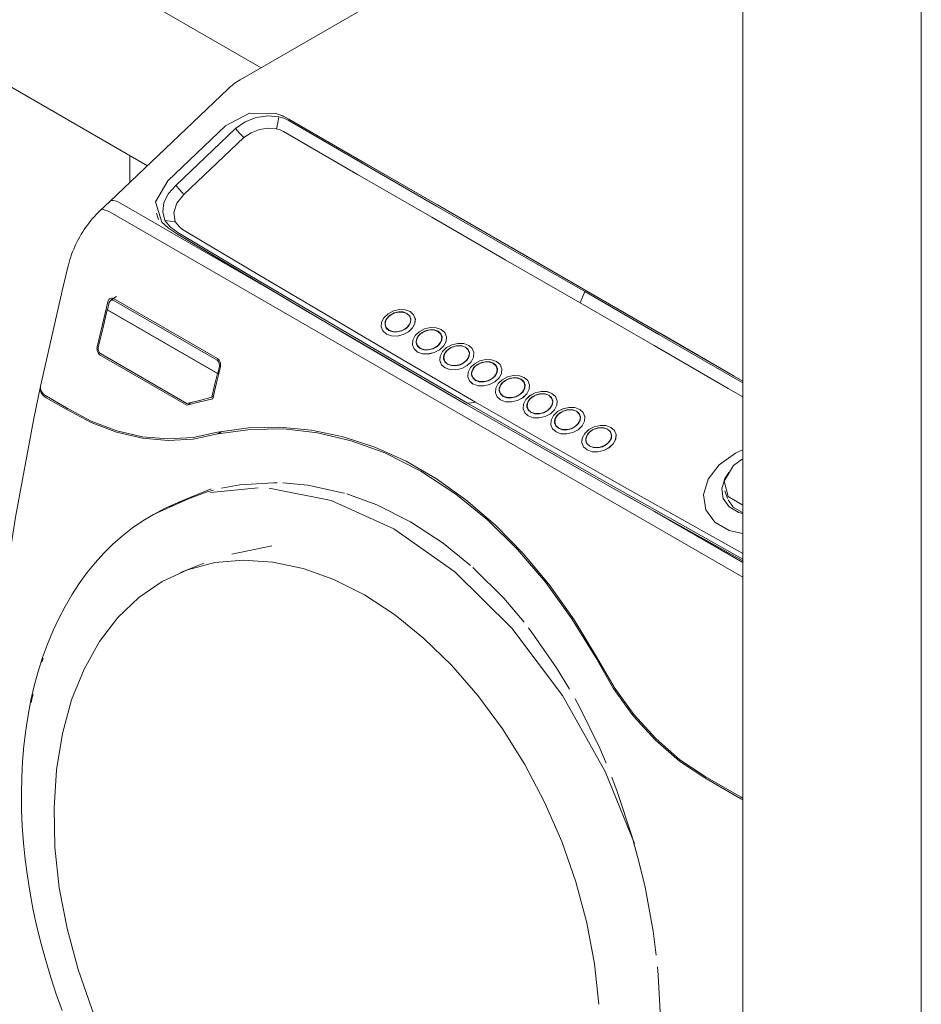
# Model space of a CAD drawing. Header units: metres. Extents: x 6.5 to 21.8, y 0.6 to 11.2.
# Tile 84 of 107: x 17.536 to 18.108, y 4.311 to 4.936. Entities that reach past the tile are written whole.
import ezdxf

# ---------------------------------------------------------------- set-up
doc = ezdxf.new("R2010")
doc.units = ezdxf.units.M
for name, color, linetype, lineweight in [('A-WALL-PATT', 7, 'Continuous', 5), ('I-WALL', 7, 'Continuous', 5), ('P-SANR-FIXT', 7, 'Continuous', 5), ('Q-SPCQ', 7, 'Continuous', 5)]:
    doc.layers.add(name, color=color, linetype=linetype, lineweight=lineweight)

# ---------------------------------------------------------------- blocks, each defined once
blk = doc.blocks.new('Lavadora de roupas Electrolux - Electrolux-LSE12-2272090-ISO_02')
at = {"layer": 'Q-SPCQ'}
for p, q in [((17.9949, 5.08174), (17.67608, 4.89766)), ((17.66838, 4.89184), (17.59353, 4.82058)), ((17.69878, 4.87639), (17.70252, 4.875)), ((17.66689, 4.86855), (17.63021, 4.83363)), ((17.63021, 4.83363), (17.66689, 4.86855)), ((17.67317, 4.86683), (17.63523, 4.83071)), ((17.6405, 4.8249), (17.67844, 4.86102)), ((17.59353, 4.82058), (17.58734, 4.81473)), ((17.70138, 4.76101), (17.5999, 4.81959)), ((17.59371, 4.81374), (17.9949, 4.58211)), ((17.62308, 4.81298), (17.62417, 4.80972)), ((17.62417, 4.80972), (17.62439, 4.80907)), ((17.62637, 4.80746), (17.63062, 4.80352)), ((17.63062, 4.80352), (17.63567, 4.80021)), ((17.59772, 4.76013), (17.59403, 4.758)), ((17.70138, 4.76101), (17.7186, 4.7508)), ((17.59301, 4.75646), (17.59194, 4.75184)), ((17.59562, 4.75796), (17.66157, 4.71988)), ((17.66177, 4.72082), (17.59582, 4.7589)), ((17.66175, 4.71137), (17.59181, 4.75176)), ((17.66189, 4.71145), (17.59194, 4.75184)), ((17.76863, 4.74533), (17.77018, 4.74745)), ((17.77039, 4.74764), (17.77272, 4.74925)), ((17.77298, 4.74938), (17.77594, 4.75032)), ((17.78437, 4.74606), (17.78384, 4.74719)), ((17.78443, 4.74582), (17.78392, 4.74707)), ((17.78438, 4.74603), (17.7842, 4.74662)), ((17.76827, 4.74162), (17.76846, 4.74086)), ((17.76872, 4.74025), (17.76827, 4.74162)), ((17.76829, 4.74129), (17.76851, 4.74071)), ((17.7797, 4.73905), (17.78192, 4.74057)), ((17.78226, 4.7409), (17.78367, 4.7428)), ((17.77056, 4.73877), (17.77292, 4.73792)), ((17.77292, 4.73791), (17.77568, 4.73781)), ((17.77568, 4.73781), (17.77851, 4.73847)), ((17.7765, 4.73797), (17.77935, 4.73888)), ((17.77851, 4.73847), (17.78106, 4.73981)), ((17.78836, 4.73394), (17.78992, 4.73605)), ((17.78853, 4.7343), (17.78886, 4.73483)), ((17.7891, 4.73516), (17.78964, 4.7358)), ((17.79012, 4.73625), (17.79246, 4.73786)), ((17.79272, 4.73799), (17.79568, 4.73893)), ((17.80405, 4.73483), (17.80358, 4.7358)), ((17.80404, 4.73485), (17.80365, 4.73568)), ((17.80411, 4.73464), (17.80394, 4.73523)), ((17.78801, 4.73023), (17.78819, 4.72947)), ((17.78845, 4.72885), (17.78801, 4.73023)), ((17.78803, 4.72989), (17.78825, 4.72932)), ((17.79825, 4.72707), (17.80079, 4.72841)), ((17.79944, 4.72766), (17.80165, 4.72918)), ((17.80199, 4.7295), (17.8034, 4.7314)), ((17.80753, 4.7262), (17.80986, 4.72781)), ((17.81012, 4.72794), (17.81308, 4.72888)), ((17.58732, 4.72304), (17.64234, 4.69128)), ((17.58753, 4.72398), (17.64234, 4.69234)), ((17.7903, 4.72737), (17.79265, 4.72652)), ((17.79266, 4.72652), (17.79542, 4.72642)), ((17.79542, 4.72642), (17.79824, 4.72707)), ((17.79623, 4.72658), (17.79909, 4.72749)), ((17.80577, 4.72389), (17.80732, 4.726)), ((17.82151, 4.72461), (17.82099, 4.72575)), ((17.82157, 4.72437), (17.82106, 4.72563)), ((17.82152, 4.72459), (17.82134, 4.72518)), ((17.66295, 4.71608), (17.66189, 4.71145)), ((17.80541, 4.72018), (17.8056, 4.71942)), ((17.80586, 4.7188), (17.80541, 4.72018)), ((17.80543, 4.71984), (17.80565, 4.71927)), ((17.8077, 4.71732), (17.81006, 4.71647)), ((17.81006, 4.71647), (17.81283, 4.71637)), ((17.81283, 4.71637), (17.81565, 4.71702)), ((17.81364, 4.71653), (17.81663, 4.7175)), ((17.81565, 4.71702), (17.8182, 4.71836)), ((17.81684, 4.71761), (17.81906, 4.71913)), ((17.8194, 4.71945), (17.82081, 4.72135)), ((17.82343, 4.71357), (17.82503, 4.71578)), ((17.82524, 4.71597), (17.82758, 4.71758)), ((17.82783, 4.71771), (17.83079, 4.71865)), ((17.83922, 4.71439), (17.8387, 4.71552)), ((17.83929, 4.71415), (17.83877, 4.71541)), ((17.66269, 4.71192), (17.66175, 4.71137)), ((17.66189, 4.71145), (17.66269, 4.71192)), ((17.82313, 4.70995), (17.82331, 4.7092)), ((17.82357, 4.70858), (17.82313, 4.70995)), ((17.82315, 4.70962), (17.82336, 4.70904)), ((17.83711, 4.70923), (17.83852, 4.71113)), ((17.83923, 4.71436), (17.83906, 4.71495)), ((17.82541, 4.7071), (17.82777, 4.70625)), ((17.82778, 4.70625), (17.83054, 4.70614)), ((17.83054, 4.70614), (17.83336, 4.7068)), ((17.83135, 4.7063), (17.83421, 4.70721)), ((17.83337, 4.7068), (17.83591, 4.70814)), ((17.83456, 4.70738), (17.83677, 4.7089)), ((17.84104, 4.70352), (17.84259, 4.70564)), ((17.8428, 4.70584), (17.84513, 4.70745)), ((17.84539, 4.70757), (17.84835, 4.70852)), ((17.84568, 4.70772), (17.84629, 4.70796)), ((17.84649, 4.70804), (17.84765, 4.70838)), ((17.85678, 4.70425), (17.85626, 4.70539)), ((17.85685, 4.70401), (17.85633, 4.70527)), ((17.85679, 4.70423), (17.85662, 4.70481)), ((17.55331, 4.69694), (17.56593, 4.68966)), ((17.65817, 4.69631), (17.6591, 4.69685)), ((17.84068, 4.69981), (17.84087, 4.69906)), ((17.84113, 4.69844), (17.84068, 4.69981)), ((17.84071, 4.69948), (17.84092, 4.6989)), ((17.84297, 4.69696), (17.84533, 4.69611)), ((17.8481, 4.696), (17.85092, 4.69666)), ((17.84891, 4.69616), (17.85177, 4.69707)), ((17.85092, 4.69666), (17.85347, 4.698)), ((17.85212, 4.69725), (17.85433, 4.69877)), ((17.85467, 4.69909), (17.85608, 4.70099)), ((17.86036, 4.6957), (17.86269, 4.69731)), ((17.86295, 4.69744), (17.86591, 4.69838)), ((17.55312, 4.69601), (17.56572, 4.68873)), ((17.64559, 4.69315), (17.64234, 4.69128)), ((17.84534, 4.69611), (17.8481, 4.696)), ((17.85798, 4.69122), (17.8582, 4.69245)), ((17.8586, 4.69339), (17.86015, 4.6955)), ((17.87223, 4.68895), (17.87364, 4.69085)), ((17.87434, 4.69411), (17.87382, 4.69525)), ((17.8744, 4.69387), (17.87389, 4.69513)), ((17.87435, 4.69409), (17.87417, 4.69468)), ((17.56665, 4.68927), (17.56572, 4.68873)), ((17.85824, 4.68968), (17.85843, 4.68892)), ((17.85869, 4.6883), (17.85824, 4.68968)), ((17.85826, 4.68934), (17.85848, 4.68877)), ((17.86053, 4.68682), (17.86289, 4.68597)), ((17.86289, 4.68597), (17.86566, 4.68587)), ((17.86566, 4.68587), (17.86848, 4.68652)), ((17.86647, 4.68603), (17.86933, 4.68694)), ((17.86848, 4.68652), (17.87103, 4.68786)), ((17.86967, 4.68711), (17.87189, 4.68863)), ((17.87611, 4.68315), (17.87771, 4.68536)), ((17.87792, 4.68556), (17.88025, 4.68717)), ((17.88051, 4.6873), (17.88347, 4.68824)), ((17.8919, 4.68397), (17.89138, 4.68511)), ((17.89196, 4.68373), (17.89145, 4.68499)), ((17.89191, 4.68395), (17.89173, 4.68454)), ((17.8758, 4.67954), (17.87599, 4.67878)), ((17.87625, 4.67817), (17.8758, 4.67954)), ((17.87582, 4.6792), (17.87604, 4.67863)), ((17.88604, 4.67639), (17.88859, 4.67772)), ((17.88723, 4.67697), (17.88945, 4.67849)), ((17.88979, 4.67881), (17.8912, 4.68071)), ((17.66205, 4.67316), (17.66442, 4.67453)), ((17.87809, 4.67669), (17.88045, 4.67583)), ((17.88045, 4.67583), (17.88321, 4.67573)), ((17.88322, 4.67573), (17.88604, 4.67638)), ((17.88403, 4.67589), (17.88689, 4.6768)), ((17.89589, 4.67185), (17.89745, 4.67397)), ((17.89765, 4.67417), (17.89999, 4.67578)), ((17.90025, 4.6759), (17.90321, 4.67685)), ((17.91163, 4.67258), (17.91111, 4.67372)), ((17.9117, 4.67234), (17.91118, 4.6736)), ((17.91164, 4.67256), (17.91147, 4.67314)), ((17.89554, 4.66815), (17.89572, 4.66739)), ((17.89598, 4.66677), (17.89554, 4.66815)), ((17.89556, 4.66781), (17.89578, 4.66723)), ((17.89783, 4.66529), (17.90018, 4.66444)), ((17.90376, 4.66449), (17.90662, 4.66541)), ((17.90578, 4.66499), (17.90833, 4.66633)), ((17.90664, 4.66541), (17.90676, 4.66547)), ((17.90697, 4.66558), (17.90918, 4.6671)), ((17.90952, 4.66742), (17.91093, 4.66932)), ((17.90019, 4.66444), (17.90295, 4.66433)), ((17.90295, 4.66433), (17.90578, 4.66499)), ((17.9889, 4.65309), (17.9944, 4.6571)), ((17.65771, 4.63822), (17.6367, 4.62948)), ((17.68759, 4.63892), (17.65731, 4.63596)), ((17.98355, 4.63698), (17.98522, 4.63201)), ((17.63704, 4.62962), (17.63533, 4.62892)), ((17.92127, 4.63379), (17.93883, 4.62391)), ((17.9949, 4.59154), (17.93883, 4.62391)), ((17.69628, 4.60213), (17.6709, 4.59671)), ((17.653, 4.59117), (17.63835, 4.58514)), ((17.6428, 4.58685), (17.66002, 4.59141)), ((17.66003, 4.59141), (17.67814, 4.59307)), ((17.66003, 4.59141), (17.67814, 4.59307)), ((17.67815, 4.59307), (17.69693, 4.59182)), ((17.67815, 4.59307), (17.69693, 4.59182)), ((17.69693, 4.59182), (17.71614, 4.58767)), ((17.69693, 4.59182), (17.71614, 4.58767)), ((17.62669, 4.57945), (17.6428, 4.58685)), ((17.71614, 4.58767), (17.73554, 4.58066)), ((17.71614, 4.58767), (17.73554, 4.58066)), ((17.61189, 4.56931), (17.62669, 4.57945)), ((17.73555, 4.58066), (17.75489, 4.5709)), ((17.73555, 4.58066), (17.75489, 4.5709)), ((17.59859, 4.55654), (17.61189, 4.5693)), ((17.77393, 4.5585), (17.75489, 4.5709)), ((17.77393, 4.5585), (17.75489, 4.5709)), ((17.58696, 4.54132), (17.59859, 4.55654)), ((17.79245, 4.54361), (17.77394, 4.5585)), ((17.79245, 4.54361), (17.77394, 4.5585)), ((17.81018, 4.52643), (17.79245, 4.54361)), ((17.81018, 4.52643), (17.79245, 4.54361)), ((17.90222, 4.53157), (17.90156, 4.53119)), ((17.82693, 4.50717), (17.81019, 4.52643)), ((17.82693, 4.50717), (17.81019, 4.52643)), ((17.56341, 4.48297), (17.56925, 4.5043)), ((17.84247, 4.48608), (17.82693, 4.50717)), ((17.84247, 4.48608), (17.82693, 4.50717)), ((17.85661, 4.46341), (17.84247, 4.48607)), ((17.85661, 4.46341), (17.84247, 4.48607)), ((17.55967, 4.4601), (17.56341, 4.48296)), ((17.55809, 4.43599), (17.55967, 4.46009)), ((17.86917, 4.43945), (17.85661, 4.4634)), ((17.97167, 4.4554), (17.97077, 4.45488)), ((17.97077, 4.45488), (17.99365, 4.44167)), ((17.97096, 4.45581), (17.99384, 4.4426)), ((17.99365, 4.44167), (17.99485, 4.44106)), ((17.99384, 4.4426), (17.99484, 4.44208)), ((17.55868, 4.41093), (17.55809, 4.43598)), ((17.88, 4.41451), (17.86918, 4.43945)), ((17.56144, 4.38525), (17.55868, 4.41093)), ((17.88895, 4.3889), (17.88, 4.41451)), ((17.88895, 4.3889), (17.88, 4.41451)), ((17.56634, 4.35927), (17.56144, 4.38525)), ((17.89592, 4.36294), (17.88896, 4.3889)), ((17.89592, 4.36294), (17.88896, 4.3889)), ((17.57331, 4.33331), (17.56634, 4.35926)), ((17.90082, 4.33696), (17.89592, 4.36294)), ((17.90082, 4.33696), (17.89592, 4.36294)), ((17.90358, 4.31128), (17.90082, 4.33695)), ((17.90358, 4.31128), (17.90082, 4.33695)), ((17.58226, 4.30769), (17.57331, 4.3333))]:
    blk.add_line(p, q, dxfattribs=at)
for points in [[(17.67608, 4.89766, 0), (17.67502, 4.89703, 0), (17.67398, 4.89636, 0), (17.67297, 4.89566, 0), (17.67198, 4.89492, 0), (17.67101, 4.89416, 0), (17.67007, 4.89337, 0), (17.66914, 4.89255, 0), (17.66838, 4.89184, 0)], [(17.69877, 4.87639, 0), (17.68213, 4.87658, 0), (17.66689, 4.86855, 0)], [(17.66689, 4.86855, 0), (17.68213, 4.87658, 0), (17.69878, 4.87639, 0)], [(17.70064, 4.8742, 0), (17.69362, 4.87485, 0), (17.68624, 4.87374, 0), (17.67921, 4.87098, 0), (17.67317, 4.86683, 0)], [(17.70135, 4.87549, 0), (17.70007, 4.87596, 0), (17.69877, 4.87639, 0)], [(17.69922, 4.86651, 0), (17.69993, 4.87036, 0), (17.70064, 4.8742, 0)], [(17.70663, 4.87201, 0), (17.70381, 4.87333, 0), (17.70064, 4.8742, 0)], [(17.70704, 4.87267, 0), (17.70429, 4.87419, 0), (17.70135, 4.87549, 0)], [(17.7026, 4.87496, 0), (17.7031, 4.87475, 0), (17.70704, 4.87267, 0)], [(17.89464, 4.76338, 0), (17.84756, 4.79046, 0), (17.80053, 4.81759, 0), (17.75355, 4.84478, 0), (17.70663, 4.87201, 0)], [(17.89532, 4.76406, 0), (17.84825, 4.79122, 0), (17.80119, 4.81838, 0), (17.75412, 4.84553, 0), (17.70704, 4.87267, 0)], [(17.70704, 4.87267, 0), (17.80119, 4.81837, 0), (17.89532, 4.76406, 0)], [(17.67844, 4.86102, 0), (17.67581, 4.86393, 0), (17.67317, 4.86683, 0)], [(17.67844, 4.86102, 0), (17.68301, 4.86414, 0), (17.68833, 4.8662, 0), (17.6939, 4.86701, 0), (17.69922, 4.86651, 0)], [(17.69922, 4.86651, 0), (17.70156, 4.86587, 0), (17.70365, 4.86489, 0)], [(17.70365, 4.86489, 0), (17.75058, 4.83766, 0), (17.79756, 4.81048, 0), (17.84459, 4.78334, 0), (17.89167, 4.75626, 0)], [(17.63021, 4.83363, 0), (17.62248, 4.82019, 0), (17.62637, 4.80746, 0)], [(17.62637, 4.80746, 0), (17.62248, 4.82019, 0), (17.63021, 4.83363, 0)], [(17.63523, 4.83071, 0), (17.63061, 4.8255, 0), (17.62781, 4.81976, 0), (17.62704, 4.81394, 0), (17.62838, 4.80849, 0)], [(17.6405, 4.8249, 0), (17.63787, 4.82781, 0), (17.63523, 4.83071, 0)], [(17.63497, 4.80769, 0), (17.63405, 4.81341, 0), (17.63598, 4.81943, 0), (17.6405, 4.8249, 0)], [(17.59371, 4.81374, 0), (17.59209, 4.81456, 0), (17.59062, 4.81509, 0), (17.58933, 4.81531, 0), (17.58825, 4.81522, 0), (17.58744, 4.81481, 0)], [(17.5999, 4.81959, 0), (17.59829, 4.82042, 0), (17.59681, 4.82095, 0), (17.59552, 4.82117, 0), (17.59445, 4.82108, 0), (17.59363, 4.82067, 0)], [(17.58734, 4.81472, 0), (17.58611, 4.81352, 0), (17.5849, 4.81228, 0), (17.58372, 4.811, 0), (17.58258, 4.80969, 0), (17.58145, 4.80835, 0), (17.58036, 4.80697, 0), (17.5793, 4.80557, 0), (17.57827, 4.80414, 0), (17.57728, 4.80268, 0), (17.57631, 4.8012, 0), (17.57538, 4.79969, 0), (17.57448, 4.79816, 0), (17.57362, 4.79661, 0), (17.5728, 4.79505, 0), (17.57201, 4.79346, 0), (17.57126, 4.79186, 0), (17.57056, 4.79025, 0), (17.56989, 4.78862, 0), (17.56926, 4.78699, 0), (17.56867, 4.78534, 0), (17.56813, 4.78369, 0), (17.56763, 4.78203, 0), (17.56718, 4.78036, 0), (17.56699, 4.77961, 0)], [(17.63567, 4.80021, 0), (17.63062, 4.80352, 0), (17.62637, 4.80746, 0)], [(17.63497, 4.80769, 0), (17.63167, 4.80809, 0), (17.62838, 4.80849, 0)], [(17.62838, 4.80849, 0), (17.6319, 4.80429, 0), (17.63652, 4.80083, 0)], [(17.64162, 4.80147, 0), (17.63965, 4.8028, 0), (17.63787, 4.80429, 0), (17.63631, 4.80592, 0), (17.63497, 4.80769, 0)], [(17.63567, 4.80021, 0), (17.66849, 4.78057, 0), (17.70138, 4.76101, 0)], [(17.81933, 4.69172, 0), (17.72722, 4.74571, 0), (17.63567, 4.80021, 0)], [(17.63652, 4.80083, 0), (17.68228, 4.7736, 0), (17.72816, 4.74648, 0), (17.77415, 4.71947, 0), (17.82026, 4.69257, 0)], [(17.82541, 4.69318, 0), (17.77932, 4.72007, 0), (17.73334, 4.74708, 0), (17.68747, 4.77419, 0), (17.64173, 4.80141, 0)], [(17.54956, 4.70333, 0), (17.56385, 4.76665, 0), (17.56699, 4.77961, 0)], [(17.59582, 4.7589, 0), (17.59518, 4.75916, 0), (17.59453, 4.75921, 0), (17.59391, 4.75906, 0), (17.59334, 4.75872, 0), (17.59286, 4.75822, 0), (17.59249, 4.75758, 0), (17.59223, 4.75682, 0)], [(17.89464, 4.76338, 0), (17.89316, 4.75982, 0), (17.89167, 4.75626, 0)], [(17.9949, 4.70538, 0), (17.98861, 4.709, 0), (17.9416, 4.73616, 0), (17.89464, 4.76338, 0)], [(17.9949, 4.70654, 0), (17.98941, 4.70971, 0), (17.94236, 4.73689, 0), (17.89532, 4.76406, 0)], [(17.89532, 4.76406, 0), (17.98941, 4.70971, 0), (17.9949, 4.70653, 0)], [(17.59223, 4.75682, 0), (17.58879, 4.7425, 0), (17.58544, 4.7282, 0)], [(17.59562, 4.75796, 0), (17.59403, 4.758, 0), (17.59301, 4.75646, 0)], [(17.89167, 4.75626, 0), (17.93863, 4.72905, 0), (17.98563, 4.70189, 0), (17.99489, 4.69655, 0)], [(17.59181, 4.75176, 0), (17.58895, 4.73977, 0), (17.58615, 4.72779, 0)], [(17.76888, 4.73639, 0), (17.76663, 4.73837, 0), (17.76556, 4.74099, 0), (17.7658, 4.74391, 0), (17.76731, 4.74678, 0), (17.76992, 4.74926, 0), (17.77331, 4.75105, 0), (17.77707, 4.75194, 0), (17.78075, 4.75181, 0), (17.7839, 4.75068, 0)], [(17.76888, 4.7364, 0), (17.76664, 4.73839, 0), (17.76557, 4.741, 0), (17.7658, 4.74392, 0), (17.76731, 4.74679, 0), (17.76992, 4.74927, 0), (17.7733, 4.75106, 0), (17.77706, 4.75195, 0), (17.78074, 4.75181, 0), (17.78389, 4.75069, 0)], [(17.78189, 4.74954, 0), (17.77949, 4.7504, 0), (17.7767, 4.7505, 0), (17.77385, 4.74983, 0), (17.77128, 4.74847, 0), (17.76931, 4.74658, 0), (17.76816, 4.7444, 0), (17.76798, 4.74219, 0), (17.76879, 4.74021, 0), (17.7705, 4.7387, 0)], [(17.76879, 4.7457, 0), (17.76937, 4.74656, 0), (17.76991, 4.74719, 0)], [(17.76888, 4.73641, 0), (17.77203, 4.73528, 0), (17.77571, 4.73515, 0), (17.77946, 4.73604, 0), (17.78285, 4.73783, 0), (17.78545, 4.74031, 0), (17.78697, 4.74318, 0), (17.7872, 4.74609, 0), (17.78613, 4.7487, 0), (17.78389, 4.75069, 0)], [(17.76888, 4.7364, 0), (17.77203, 4.73527, 0), (17.77571, 4.73513, 0), (17.77947, 4.73602, 0), (17.78286, 4.7378, 0), (17.78547, 4.74029, 0), (17.78698, 4.74316, 0), (17.78721, 4.74608, 0), (17.78614, 4.7487, 0), (17.78389, 4.75069, 0)], [(17.77066, 4.7479, 0), (17.77133, 4.74842, 0), (17.77227, 4.74902, 0)], [(17.77327, 4.74952, 0), (17.77388, 4.74977, 0), (17.77524, 4.75018, 0)], [(17.776, 4.75033, 0), (17.77912, 4.75038, 0), (17.78182, 4.74949, 0)], [(17.7767, 4.75043, 0), (17.77947, 4.75034, 0), (17.78184, 4.74949, 0)], [(17.78189, 4.74954, 0), (17.78359, 4.74804, 0), (17.7844, 4.74605, 0), (17.78422, 4.74384, 0), (17.78308, 4.74166, 0), (17.7811, 4.73978, 0), (17.77853, 4.73842, 0)], [(17.7811, 4.73984, 0), (17.78302, 4.74167, 0), (17.78415, 4.74384, 0), (17.78432, 4.74603, 0), (17.78351, 4.748, 0), (17.78182, 4.74949, 0)], [(17.78386, 4.7432, 0), (17.78433, 4.74551, 0), (17.78363, 4.74778, 0), (17.7818, 4.74948, 0)], [(17.76801, 4.74316, 0), (17.76823, 4.74439, 0), (17.76843, 4.74496, 0)], [(17.77056, 4.73877, 0), (17.76873, 4.74049, 0), (17.76803, 4.74276, 0), (17.76855, 4.74518, 0)], [(17.77055, 4.73874, 0), (17.76886, 4.74024, 0), (17.76805, 4.7422, 0)], [(17.78862, 4.725, 0), (17.78637, 4.72699, 0), (17.7853, 4.72961, 0), (17.78554, 4.73253, 0), (17.78705, 4.7354, 0), (17.78965, 4.73788, 0), (17.79304, 4.73967, 0), (17.7968, 4.74055, 0), (17.80047, 4.74042, 0), (17.80363, 4.73929, 0)], [(17.78862, 4.72499, 0), (17.78637, 4.72698, 0), (17.7853, 4.72959, 0), (17.78553, 4.73251, 0), (17.78705, 4.73539, 0), (17.78966, 4.73787, 0), (17.79304, 4.73966, 0), (17.7968, 4.74054, 0), (17.80048, 4.74041, 0), (17.80363, 4.73929, 0)], [(17.7373, 4.73976, 0), (17.76024, 4.72626, 0), (17.81933, 4.69172, 0)], [(17.77851, 4.73841, 0), (17.77568, 4.73775, 0), (17.77289, 4.73785, 0), (17.7705, 4.7387, 0)], [(17.77057, 4.7388, 0), (17.77326, 4.7379, 0), (17.77635, 4.73795, 0)], [(17.80162, 4.73815, 0), (17.79923, 4.739, 0), (17.79644, 4.7391, 0), (17.79359, 4.73843, 0), (17.79102, 4.73707, 0), (17.78904, 4.73519, 0), (17.7879, 4.73301, 0), (17.78772, 4.7308, 0), (17.78853, 4.72882, 0), (17.79023, 4.72731, 0)], [(17.78862, 4.72501, 0), (17.79177, 4.72389, 0), (17.79544, 4.72376, 0), (17.7992, 4.72464, 0), (17.80258, 4.72643, 0), (17.80519, 4.72891, 0), (17.8067, 4.73178, 0), (17.80694, 4.7347, 0), (17.80587, 4.73731, 0), (17.80362, 4.7393, 0)], [(17.78862, 4.725, 0), (17.79177, 4.72387, 0), (17.79545, 4.72374, 0), (17.7992, 4.72462, 0), (17.80259, 4.72641, 0), (17.8052, 4.72889, 0), (17.80671, 4.73177, 0), (17.80695, 4.73469, 0), (17.80587, 4.7373, 0), (17.80363, 4.73929, 0)], [(17.79039, 4.73651, 0), (17.79106, 4.73703, 0), (17.792, 4.73762, 0)], [(17.79301, 4.73813, 0), (17.79361, 4.73838, 0), (17.79497, 4.73879, 0)], [(17.79573, 4.73894, 0), (17.79886, 4.73899, 0), (17.80155, 4.73809, 0)], [(17.79644, 4.73904, 0), (17.7992, 4.73894, 0), (17.80157, 4.73809, 0)], [(17.80162, 4.73815, 0), (17.80332, 4.73664, 0), (17.80414, 4.73466, 0), (17.80396, 4.73245, 0), (17.80281, 4.73027, 0), (17.80083, 4.72838, 0), (17.79826, 4.72703, 0)], [(17.80084, 4.72845, 0), (17.80276, 4.73028, 0), (17.80389, 4.73244, 0), (17.80406, 4.73464, 0), (17.80324, 4.7366, 0), (17.80155, 4.73809, 0)], [(17.80359, 4.7318, 0), (17.80406, 4.73412, 0), (17.80336, 4.73638, 0), (17.80153, 4.73809, 0)], [(17.58544, 4.7282, 0), (17.58533, 4.72738, 0), (17.58535, 4.72652, 0), (17.58551, 4.72566, 0), (17.5858, 4.72484, 0), (17.58621, 4.7241, 0), (17.58673, 4.72349, 0), (17.58732, 4.72304, 0)], [(17.58615, 4.72779, 0), (17.58607, 4.72718, 0), (17.58608, 4.72655, 0), (17.5862, 4.72591, 0), (17.58641, 4.72531, 0), (17.58672, 4.72476, 0), (17.5871, 4.72431, 0), (17.58753, 4.72398, 0)], [(17.78775, 4.73177, 0), (17.78797, 4.733, 0), (17.78817, 4.73356, 0)], [(17.7903, 4.72737, 0), (17.78847, 4.72909, 0), (17.78777, 4.73136, 0), (17.78829, 4.73378, 0)], [(17.79028, 4.72735, 0), (17.78859, 4.72884, 0), (17.78779, 4.7308, 0)], [(17.80602, 4.71494, 0), (17.80378, 4.71693, 0), (17.8027, 4.71954, 0), (17.80294, 4.72246, 0), (17.80445, 4.72534, 0), (17.80706, 4.72782, 0), (17.81045, 4.72961, 0), (17.81421, 4.73049, 0), (17.81789, 4.73036, 0), (17.82104, 4.72924, 0)], [(17.80602, 4.71495, 0), (17.80378, 4.71694, 0), (17.80271, 4.71956, 0), (17.80294, 4.72248, 0), (17.80445, 4.72535, 0), (17.80706, 4.72783, 0), (17.81045, 4.72962, 0), (17.8142, 4.7305, 0), (17.81788, 4.73037, 0), (17.82103, 4.72924, 0)], [(17.81903, 4.7281, 0), (17.81664, 4.72895, 0), (17.81385, 4.72905, 0), (17.811, 4.72838, 0), (17.80843, 4.72702, 0), (17.80645, 4.72514, 0), (17.8053, 4.72296, 0), (17.80512, 4.72075, 0), (17.80594, 4.71877, 0), (17.80764, 4.71726, 0)], [(17.80602, 4.71496, 0), (17.80917, 4.71384, 0), (17.81285, 4.71371, 0), (17.8166, 4.71459, 0), (17.81999, 4.71638, 0), (17.8226, 4.71886, 0), (17.82411, 4.72173, 0), (17.82434, 4.72465, 0), (17.82327, 4.72726, 0), (17.82103, 4.72925, 0)], [(17.80602, 4.71495, 0), (17.80917, 4.71382, 0), (17.81285, 4.71369, 0), (17.81661, 4.71457, 0), (17.82, 4.71636, 0), (17.82261, 4.71884, 0), (17.82412, 4.72172, 0), (17.82435, 4.72464, 0), (17.82328, 4.72725, 0), (17.82103, 4.72924, 0)], [(17.81041, 4.72808, 0), (17.81102, 4.72833, 0), (17.81238, 4.72874, 0)], [(17.81314, 4.72889, 0), (17.81626, 4.72894, 0), (17.81896, 4.72804, 0)], [(17.81384, 4.72899, 0), (17.81661, 4.72889, 0), (17.81898, 4.72805, 0)], [(17.81903, 4.7281, 0), (17.82073, 4.72659, 0), (17.82154, 4.72461, 0), (17.82136, 4.7224, 0), (17.82022, 4.72022, 0), (17.81824, 4.71834, 0), (17.81567, 4.71698, 0)], [(17.81825, 4.7184, 0), (17.82016, 4.72023, 0), (17.82129, 4.72239, 0), (17.82146, 4.72459, 0), (17.82065, 4.72655, 0), (17.81896, 4.72804, 0)], [(17.821, 4.72175, 0), (17.82147, 4.72407, 0), (17.82077, 4.72633, 0), (17.81894, 4.72804, 0)], [(17.79825, 4.72702, 0), (17.79541, 4.72636, 0), (17.79262, 4.72645, 0), (17.79023, 4.72731, 0)], [(17.79031, 4.7274, 0), (17.79299, 4.7265, 0), (17.79608, 4.72655, 0)], [(17.80515, 4.72172, 0), (17.80537, 4.72295, 0), (17.80557, 4.72351, 0)], [(17.8077, 4.71732, 0), (17.80587, 4.71904, 0), (17.80518, 4.72132, 0), (17.80569, 4.72373, 0)], [(17.80594, 4.72425, 0), (17.80651, 4.72511, 0), (17.80705, 4.72575, 0)], [(17.8078, 4.72646, 0), (17.80847, 4.72698, 0), (17.80941, 4.72758, 0)], [(17.65875, 4.69539, 0), (17.66115, 4.7055, 0), (17.66359, 4.71563, 0)], [(17.66157, 4.71988, 0), (17.6628, 4.71829, 0), (17.66295, 4.71608, 0)], [(17.66359, 4.71563, 0), (17.66371, 4.71645, 0), (17.66371, 4.71732, 0), (17.66356, 4.71818, 0), (17.66328, 4.71901, 0), (17.66288, 4.71975, 0), (17.66237, 4.72036, 0), (17.66177, 4.72082, 0)], [(17.80769, 4.7173, 0), (17.806, 4.71879, 0), (17.8052, 4.72076, 0)], [(17.81565, 4.71697, 0), (17.81282, 4.71631, 0), (17.81003, 4.7164, 0), (17.80764, 4.71726, 0)], [(17.80771, 4.71735, 0), (17.8104, 4.71646, 0), (17.81349, 4.7165, 0)], [(17.82373, 4.70473, 0), (17.82149, 4.70672, 0), (17.82042, 4.70933, 0), (17.82065, 4.71225, 0), (17.82217, 4.71512, 0), (17.82477, 4.7176, 0), (17.82816, 4.71939, 0), (17.83192, 4.72028, 0), (17.83559, 4.72015, 0), (17.83875, 4.71902, 0)], [(17.82373, 4.70472, 0), (17.82149, 4.7067, 0), (17.82042, 4.70932, 0), (17.82065, 4.71224, 0), (17.82216, 4.71511, 0), (17.82477, 4.71759, 0), (17.82816, 4.71938, 0), (17.83192, 4.72027, 0), (17.8356, 4.72014, 0), (17.83875, 4.71901, 0)], [(17.83674, 4.71787, 0), (17.83435, 4.71873, 0), (17.83156, 4.71883, 0), (17.82871, 4.71816, 0), (17.82614, 4.7168, 0), (17.82416, 4.71491, 0), (17.82301, 4.71273, 0), (17.82284, 4.71052, 0), (17.82365, 4.70854, 0), (17.82535, 4.70703, 0)], [(17.82365, 4.71403, 0), (17.82422, 4.71489, 0), (17.82476, 4.71552, 0)], [(17.82373, 4.70474, 0), (17.82688, 4.70361, 0), (17.83056, 4.70348, 0), (17.83432, 4.70437, 0), (17.8377, 4.70616, 0), (17.84031, 4.70864, 0), (17.84182, 4.71151, 0), (17.84205, 4.71443, 0), (17.84098, 4.71703, 0), (17.83874, 4.71902, 0)], [(17.82373, 4.70473, 0), (17.82688, 4.7036, 0), (17.83056, 4.70346, 0), (17.83432, 4.70435, 0), (17.83771, 4.70613, 0), (17.84032, 4.70862, 0), (17.84183, 4.71149, 0), (17.84206, 4.71441, 0), (17.84099, 4.71703, 0), (17.83875, 4.71902, 0)], [(17.82551, 4.71623, 0), (17.82618, 4.71675, 0), (17.82712, 4.71735, 0)], [(17.82813, 4.71785, 0), (17.82873, 4.7181, 0), (17.83009, 4.71852, 0)], [(17.83085, 4.71866, 0), (17.83398, 4.71871, 0), (17.83667, 4.71782, 0)], [(17.83156, 4.71876, 0), (17.83432, 4.71867, 0), (17.83669, 4.71782, 0)], [(17.83674, 4.71787, 0), (17.83844, 4.71637, 0), (17.83925, 4.71438, 0), (17.83908, 4.71217, 0), (17.83793, 4.70999, 0), (17.83595, 4.70811, 0), (17.83338, 4.70675, 0)], [(17.83596, 4.70817, 0), (17.83787, 4.71, 0), (17.839, 4.71217, 0), (17.83917, 4.71436, 0), (17.83836, 4.71633, 0), (17.83667, 4.71782, 0)], [(17.83871, 4.71153, 0), (17.83918, 4.71384, 0), (17.83848, 4.71611, 0), (17.83665, 4.71781, 0)], [(17.65817, 4.69631, 0), (17.65994, 4.70384, 0), (17.66175, 4.71137, 0)], [(17.82286, 4.71149, 0), (17.82308, 4.71272, 0), (17.82329, 4.71329, 0)], [(17.82541, 4.7071, 0), (17.82358, 4.70882, 0), (17.82289, 4.71109, 0), (17.82341, 4.71351, 0)], [(17.8254, 4.70707, 0), (17.82371, 4.70857, 0), (17.82291, 4.71053, 0)], [(17.84129, 4.69459, 0), (17.83905, 4.69658, 0), (17.83798, 4.69919, 0), (17.83821, 4.70211, 0), (17.83973, 4.70499, 0), (17.84233, 4.70747, 0), (17.84572, 4.70926, 0), (17.84947, 4.71014, 0), (17.85315, 4.71001, 0), (17.8563, 4.70888, 0)], [(17.84129, 4.69458, 0), (17.83905, 4.69657, 0), (17.83798, 4.69918, 0), (17.83821, 4.7021, 0), (17.83972, 4.70497, 0), (17.84233, 4.70746, 0), (17.84572, 4.70925, 0), (17.84948, 4.71013, 0), (17.85316, 4.71, 0), (17.85631, 4.70887, 0)], [(17.5496, 4.70347, 0), (17.54951, 4.70169, 0), (17.55012, 4.69995, 0), (17.55141, 4.69833, 0), (17.55331, 4.69694, 0)], [(17.83337, 4.70674, 0), (17.83053, 4.70608, 0), (17.82774, 4.70618, 0), (17.82535, 4.70703, 0)], [(17.82543, 4.70713, 0), (17.82811, 4.70623, 0), (17.8312, 4.70628, 0)], [(17.8543, 4.70774, 0), (17.85191, 4.70859, 0), (17.84912, 4.70869, 0), (17.84627, 4.70802, 0), (17.8437, 4.70666, 0), (17.84172, 4.70478, 0), (17.84057, 4.7026, 0), (17.84039, 4.70038, 0), (17.84121, 4.6984, 0), (17.84291, 4.6969, 0)], [(17.84042, 4.70135, 0), (17.84064, 4.70259, 0), (17.84084, 4.70315, 0)], [(17.84297, 4.69696, 0), (17.84114, 4.69868, 0), (17.84045, 4.70095, 0), (17.84096, 4.70337, 0)], [(17.84121, 4.70389, 0), (17.84178, 4.70475, 0), (17.84232, 4.70538, 0)], [(17.84129, 4.6946, 0), (17.84444, 4.69347, 0), (17.84812, 4.69334, 0), (17.85188, 4.69423, 0), (17.85526, 4.69602, 0), (17.85787, 4.6985, 0), (17.85938, 4.70137, 0), (17.85961, 4.70429, 0), (17.85854, 4.7069, 0), (17.8563, 4.70888, 0)], [(17.84129, 4.69459, 0), (17.84444, 4.69346, 0), (17.84812, 4.69333, 0), (17.85188, 4.69421, 0), (17.85527, 4.696, 0), (17.85788, 4.69848, 0), (17.85939, 4.70135, 0), (17.85962, 4.70427, 0), (17.85855, 4.70689, 0), (17.8563, 4.70888, 0)], [(17.84307, 4.70609, 0), (17.84374, 4.70661, 0), (17.84468, 4.70721, 0)], [(17.84841, 4.70853, 0), (17.85153, 4.70858, 0), (17.85423, 4.70768, 0)], [(17.84912, 4.70863, 0), (17.85188, 4.70853, 0), (17.85425, 4.70768, 0)], [(17.8543, 4.70774, 0), (17.856, 4.70623, 0), (17.85681, 4.70425, 0), (17.85663, 4.70203, 0), (17.85549, 4.69985, 0), (17.85351, 4.69797, 0), (17.85094, 4.69661, 0)], [(17.85352, 4.69803, 0), (17.85543, 4.69987, 0), (17.85656, 4.70203, 0), (17.85673, 4.70423, 0), (17.85592, 4.70619, 0), (17.85423, 4.70768, 0)], [(17.85627, 4.70139, 0), (17.85674, 4.7037, 0), (17.85604, 4.70597, 0), (17.85421, 4.70768, 0)], [(17.52479, 4.04263, 0), (17.51671, 4.09498, 0), (17.51063, 4.14878, 0), (17.50653, 4.20392, 0), (17.50443, 4.26032, 0), (17.50432, 4.3179, 0), (17.50622, 4.37656, 0), (17.5101, 4.43622, 0), (17.51596, 4.49677, 0), (17.5238, 4.55813, 0), (17.5336, 4.62019, 0), (17.54534, 4.68286, 0), (17.54937, 4.7024, 0)], [(17.5494, 4.70254, 0), (17.54932, 4.70077, 0), (17.54992, 4.69902, 0), (17.55121, 4.69741, 0), (17.55312, 4.69601, 0)], [(17.84296, 4.69693, 0), (17.84127, 4.69843, 0), (17.84047, 4.70039, 0)], [(17.85093, 4.69661, 0), (17.84809, 4.69594, 0), (17.8453, 4.69604, 0), (17.84291, 4.6969, 0)], [(17.84298, 4.69699, 0), (17.84567, 4.69609, 0), (17.84876, 4.69614, 0)], [(17.85885, 4.68444, 0), (17.85661, 4.68643, 0), (17.85553, 4.68904, 0), (17.85577, 4.69196, 0), (17.85728, 4.69483, 0), (17.85989, 4.69732, 0), (17.86328, 4.69911, 0), (17.86704, 4.69999, 0), (17.87072, 4.69986, 0), (17.87387, 4.69874, 0)], [(17.85885, 4.68445, 0), (17.85661, 4.68644, 0), (17.85554, 4.68906, 0), (17.85577, 4.69197, 0), (17.85728, 4.69485, 0), (17.85989, 4.69733, 0), (17.86328, 4.69912, 0), (17.86703, 4.7, 0), (17.87071, 4.69987, 0), (17.87386, 4.69874, 0)], [(17.87186, 4.6976, 0), (17.86947, 4.69845, 0), (17.86668, 4.69855, 0), (17.86383, 4.69788, 0), (17.86126, 4.69652, 0), (17.85928, 4.69464, 0), (17.85813, 4.69246, 0), (17.85795, 4.69025, 0), (17.85877, 4.68827, 0), (17.86047, 4.68676, 0)], [(17.85885, 4.68446, 0), (17.862, 4.68334, 0), (17.86568, 4.68321, 0), (17.86944, 4.68409, 0), (17.87282, 4.68588, 0), (17.87543, 4.68836, 0), (17.87694, 4.69123, 0), (17.87717, 4.69415, 0), (17.8761, 4.69676, 0), (17.87386, 4.69875, 0)], [(17.85885, 4.68445, 0), (17.862, 4.68332, 0), (17.86568, 4.68319, 0), (17.86944, 4.68407, 0), (17.87283, 4.68586, 0), (17.87544, 4.68834, 0), (17.87695, 4.69122, 0), (17.87718, 4.69414, 0), (17.87611, 4.69675, 0), (17.87386, 4.69874, 0)], [(17.86063, 4.69595, 0), (17.8613, 4.69648, 0), (17.86224, 4.69707, 0)], [(17.86324, 4.69758, 0), (17.86385, 4.69782, 0), (17.86521, 4.69824, 0)], [(17.86597, 4.69839, 0), (17.86909, 4.69844, 0), (17.87179, 4.69754, 0)], [(17.86667, 4.69849, 0), (17.86944, 4.69839, 0), (17.87181, 4.69754, 0)], [(17.87186, 4.6976, 0), (17.87356, 4.69609, 0), (17.87437, 4.69411, 0), (17.87419, 4.6919, 0), (17.87305, 4.68972, 0), (17.87107, 4.68783, 0), (17.8685, 4.68647, 0)], [(17.87108, 4.68789, 0), (17.87299, 4.68973, 0), (17.87412, 4.69189, 0), (17.87429, 4.69409, 0), (17.87348, 4.69605, 0), (17.87179, 4.69754, 0)], [(17.87383, 4.69125, 0), (17.8743, 4.69357, 0), (17.8736, 4.69583, 0), (17.87177, 4.69754, 0)], [(17.64234, 4.69234, 0), (17.65025, 4.69432, 0), (17.65817, 4.69631, 0)], [(17.64234, 4.69128, 0), (17.65054, 4.69333, 0), (17.65875, 4.69539, 0)], [(17.81933, 4.69172, 0), (17.87897, 4.65771, 0), (17.9066, 4.64206, 0)], [(17.99487, 4.59258, 0), (17.91249, 4.63874, 0), (17.81933, 4.69172, 0)], [(17.82541, 4.69318, 0), (17.82284, 4.69287, 0), (17.82026, 4.69257, 0)], [(17.82026, 4.69257, 0), (17.86674, 4.66601, 0), (17.91333, 4.63957, 0), (17.96004, 4.61324, 0), (17.99489, 4.59371, 0)], [(17.99489, 4.5972, 0), (17.96515, 4.61388, 0), (17.91845, 4.6402, 0), (17.87188, 4.66663, 0), (17.82541, 4.69318, 0)], [(17.86053, 4.68682, 0), (17.8587, 4.68854, 0), (17.85801, 4.69081, 0), (17.85852, 4.69323, 0)], [(17.86052, 4.68679, 0), (17.85883, 4.68829, 0), (17.85803, 4.69025, 0)], [(17.85877, 4.69375, 0), (17.85934, 4.69461, 0), (17.85988, 4.69525, 0)], [(17.56572, 4.68873, 0), (17.5816, 4.68028, 0), (17.59779, 4.67411, 0), (17.61411, 4.67028, 0), (17.63037, 4.66885, 0), (17.6464, 4.66981, 0), (17.66205, 4.67316, 0)], [(17.56593, 4.68966, 0), (17.58174, 4.68124, 0), (17.59786, 4.6751, 0), (17.61411, 4.67129, 0), (17.6303, 4.66987, 0), (17.64626, 4.67083, 0), (17.66184, 4.67417, 0)], [(17.86848, 4.68647, 0), (17.86565, 4.6858, 0), (17.86286, 4.6859, 0), (17.86047, 4.68676, 0)], [(17.86054, 4.68685, 0), (17.86323, 4.68595, 0), (17.86632, 4.686, 0)], [(17.87641, 4.6743, 0), (17.87417, 4.67629, 0), (17.87309, 4.67891, 0), (17.87333, 4.68182, 0), (17.87484, 4.6847, 0), (17.87745, 4.68718, 0), (17.88084, 4.68897, 0), (17.8846, 4.68985, 0), (17.88828, 4.68973, 0), (17.89143, 4.6886, 0)], [(17.87641, 4.67431, 0), (17.87417, 4.6763, 0), (17.8731, 4.67892, 0), (17.87333, 4.68184, 0), (17.87484, 4.68471, 0), (17.87745, 4.68719, 0), (17.88083, 4.68898, 0), (17.88459, 4.68986, 0), (17.88827, 4.68973, 0), (17.89142, 4.6886, 0)], [(17.88942, 4.68746, 0), (17.88702, 4.68832, 0), (17.88424, 4.68841, 0), (17.88138, 4.68774, 0), (17.87882, 4.68638, 0), (17.87684, 4.6845, 0), (17.87569, 4.68232, 0), (17.87551, 4.68011, 0), (17.87633, 4.67813, 0), (17.87803, 4.67662, 0)], [(17.87641, 4.67432, 0), (17.87956, 4.6732, 0), (17.88324, 4.67307, 0), (17.88699, 4.67395, 0), (17.89038, 4.67574, 0), (17.89299, 4.67822, 0), (17.8945, 4.68109, 0), (17.89473, 4.68401, 0), (17.89366, 4.68662, 0), (17.89142, 4.68861, 0)], [(17.87641, 4.67431, 0), (17.87956, 4.67318, 0), (17.88324, 4.67305, 0), (17.887, 4.67393, 0), (17.89039, 4.67572, 0), (17.893, 4.6782, 0), (17.89451, 4.68108, 0), (17.89474, 4.684, 0), (17.89367, 4.68661, 0), (17.89142, 4.6886, 0)], [(17.87647, 4.68386, 0), (17.8769, 4.68447, 0), (17.87744, 4.68511, 0)], [(17.87819, 4.68582, 0), (17.87886, 4.68634, 0), (17.8798, 4.68694, 0)], [(17.8808, 4.68744, 0), (17.88141, 4.68769, 0), (17.88277, 4.6881, 0)], [(17.88353, 4.68825, 0), (17.88665, 4.6883, 0), (17.88935, 4.6874, 0)], [(17.88423, 4.68835, 0), (17.887, 4.68825, 0), (17.88937, 4.68741, 0)], [(17.88942, 4.68746, 0), (17.89112, 4.68595, 0), (17.89193, 4.68397, 0), (17.89175, 4.68176, 0), (17.89061, 4.67958, 0), (17.88863, 4.6777, 0), (17.88606, 4.67634, 0)], [(17.88864, 4.67776, 0), (17.89055, 4.67959, 0), (17.89168, 4.68176, 0), (17.89185, 4.68395, 0), (17.89104, 4.68591, 0), (17.88935, 4.6874, 0)], [(17.89139, 4.68111, 0), (17.89186, 4.68343, 0), (17.89116, 4.68569, 0), (17.88933, 4.6874, 0)], [(17.87554, 4.68108, 0), (17.87576, 4.68231, 0), (17.87596, 4.68287, 0)], [(17.87809, 4.67669, 0), (17.87626, 4.6784, 0), (17.87556, 4.68068, 0), (17.87608, 4.68309, 0)], [(17.87808, 4.67666, 0), (17.87639, 4.67815, 0), (17.87559, 4.68012, 0)], [(17.89615, 4.66292, 0), (17.8939, 4.66491, 0), (17.89283, 4.66752, 0), (17.89307, 4.67044, 0), (17.89458, 4.67332, 0), (17.89718, 4.6758, 0), (17.90057, 4.67759, 0), (17.90433, 4.67847, 0), (17.90801, 4.67834, 0), (17.91116, 4.67721, 0)], [(17.89615, 4.66291, 0), (17.8939, 4.6649, 0), (17.89283, 4.66751, 0), (17.89306, 4.67043, 0), (17.89458, 4.6733, 0), (17.89719, 4.67579, 0), (17.90057, 4.67758, 0), (17.90433, 4.67846, 0), (17.90801, 4.67833, 0), (17.91116, 4.6772, 0)], [(17.66184, 4.67417, 0), (17.68133, 4.67689, 0), (17.70123, 4.67733, 0), (17.72134, 4.67544, 0), (17.74151, 4.6712, 0), (17.76155, 4.66462, 0)], [(17.66205, 4.67316, 0), (17.68273, 4.67597, 0), (17.70386, 4.67619, 0), (17.72522, 4.67378, 0), (17.7466, 4.66872, 0), (17.76778, 4.66103, 0)], [(17.88604, 4.67633, 0), (17.88321, 4.67567, 0), (17.88042, 4.67576, 0), (17.87803, 4.67662, 0)], [(17.8781, 4.67671, 0), (17.88079, 4.67582, 0), (17.88388, 4.67586, 0)], [(17.90915, 4.67607, 0), (17.90676, 4.67692, 0), (17.90397, 4.67702, 0), (17.90112, 4.67635, 0), (17.89855, 4.67499, 0), (17.89657, 4.67311, 0), (17.89543, 4.67093, 0), (17.89525, 4.66871, 0), (17.89606, 4.66673, 0), (17.89776, 4.66523, 0)], [(17.89528, 4.66968, 0), (17.8955, 4.67092, 0), (17.8957, 4.67148, 0)], [(17.89783, 4.66529, 0), (17.896, 4.66701, 0), (17.8953, 4.66928, 0), (17.89585, 4.67176, 0)], [(17.89606, 4.67222, 0), (17.89663, 4.67308, 0), (17.89718, 4.67371, 0)], [(17.89615, 4.66293, 0), (17.8993, 4.6618, 0), (17.90297, 4.66167, 0), (17.90673, 4.66256, 0), (17.91011, 4.66435, 0), (17.91272, 4.66683, 0), (17.91423, 4.6697, 0), (17.91447, 4.67262, 0), (17.9134, 4.67523, 0), (17.91115, 4.67721, 0)], [(17.89615, 4.66292, 0), (17.8993, 4.66179, 0), (17.90298, 4.66166, 0), (17.90674, 4.66254, 0), (17.91012, 4.66433, 0), (17.91273, 4.66681, 0), (17.91424, 4.66968, 0), (17.91448, 4.6726, 0), (17.91341, 4.67522, 0), (17.91116, 4.67721, 0)], [(17.89792, 4.67442, 0), (17.89859, 4.67495, 0), (17.89953, 4.67554, 0)], [(17.90054, 4.67605, 0), (17.90114, 4.67629, 0), (17.9025, 4.67671, 0)], [(17.90327, 4.67686, 0), (17.90639, 4.67691, 0), (17.90909, 4.67601, 0)], [(17.90397, 4.67696, 0), (17.90673, 4.67686, 0), (17.90911, 4.67601, 0)], [(17.90915, 4.67607, 0), (17.91085, 4.67456, 0), (17.91167, 4.67258, 0), (17.91149, 4.67036, 0), (17.91034, 4.66818, 0), (17.90836, 4.6663, 0), (17.90579, 4.66494, 0)], [(17.90837, 4.66636, 0), (17.91029, 4.6682, 0), (17.91142, 4.67036, 0), (17.91159, 4.67256, 0), (17.91078, 4.67452, 0), (17.90909, 4.67601, 0)], [(17.91112, 4.66972, 0), (17.91159, 4.67204, 0), (17.91089, 4.6743, 0), (17.90906, 4.67601, 0)], [(17.89781, 4.66526, 0), (17.89613, 4.66676, 0), (17.89532, 4.66872, 0)], [(17.90578, 4.66494, 0), (17.90294, 4.66427, 0), (17.90015, 4.66437, 0), (17.89776, 4.66523, 0)], [(17.89784, 4.66532, 0), (17.90052, 4.66442, 0), (17.90362, 4.66447, 0)], [(17.76155, 4.66462, 0), (17.78132, 4.65577, 0), (17.80059, 4.64465, 0), (17.81918, 4.63135, 0)], [(17.76778, 4.66103, 0), (17.79076, 4.64952, 0), (17.81295, 4.63495, 0)], [(17.99474, 4.66299, 0), (17.99019, 4.66086, 0), (17.97994, 4.65356, 0)], [(17.97994, 4.65356, 0), (17.97289, 4.6444, 0), (17.9699, 4.63448, 0), (17.97133, 4.62501, 0), (17.97701, 4.61714, 0), (17.98624, 4.61181, 0), (17.99474, 4.60989, 0)], [(17.99481, 4.62782, 0), (17.98555, 4.63332, 0), (17.98312, 4.64301, 0), (17.9889, 4.65309, 0)], [(17.99476, 4.62254, 0), (17.99227, 4.62327, 0), (17.98616, 4.6268, 0), (17.9824, 4.632, 0), (17.98146, 4.63826, 0), (17.98343, 4.64482, 0), (17.98599, 4.64863, 0)], [(17.69963, 4.64211, 0), (17.69731, 4.64214, 0), (17.67591, 4.64071, 0), (17.66429, 4.6386, 0)], [(17.74239, 4.63538, 0), (17.74101, 4.63579, 0), (17.7191, 4.6405, 0), (17.70315, 4.642, 0)], [(17.65923, 4.63737, 0), (17.65519, 4.63625, 0), (17.63541, 4.62883, 0), (17.63135, 4.62688, 0)], [(17.77359, 4.61295, 0), (17.73387, 4.63086, 0), (17.69461, 4.63863, 0)], [(17.7841, 4.61733, 0), (17.76276, 4.62804, 0), (17.7437, 4.63499, 0)], [(17.81295, 4.63495, 0), (17.83305, 4.61854, 0), (17.85209, 4.59973, 0), (17.86993, 4.57875, 0), (17.88645, 4.55582, 0), (17.90156, 4.53119, 0)], [(17.63533, 4.62892, 0), (17.62814, 4.62569, 0), (17.62115, 4.62202, 0), (17.61437, 4.61793, 0), (17.60783, 4.61341, 0), (17.60153, 4.60849, 0), (17.59548, 4.60317, 0), (17.58971, 4.59746, 0), (17.5842, 4.59139, 0), (17.57898, 4.58496, 0), (17.57405, 4.57819, 0), (17.56941, 4.57109, 0), (17.56508, 4.56368, 0), (17.56105, 4.55597, 0), (17.55733, 4.54797, 0), (17.55392, 4.53969, 0), (17.55082, 4.53116, 0), (17.54804, 4.52238, 0), (17.54558, 4.51337, 0), (17.54344, 4.50415, 0), (17.54163, 4.49472, 0), (17.54013, 4.4851, 0), (17.53896, 4.4753, 0), (17.53811, 4.46535, 0), (17.53759, 4.45525, 0), (17.53739, 4.44502, 0), (17.53751, 4.43467, 0), (17.53795, 4.42423, 0), (17.53872, 4.4137, 0), (17.5398, 4.4031, 0), (17.54119, 4.39245, 0), (17.5429, 4.38177, 0), (17.54492, 4.37106, 0), (17.54724, 4.36035, 0), (17.54987, 4.34965, 0), (17.5528, 4.33898, 0), (17.55602, 4.32835, 0), (17.55952, 4.31778, 0), (17.56331, 4.30728, 0)], [(17.64528, 4.63267, 0), (17.62341, 4.62297, 0), (17.62192, 4.62212, 0)], [(17.81918, 4.63135, 0), (17.83794, 4.61522, 0), (17.85572, 4.59701, 0), (17.8724, 4.57689, 0), (17.8879, 4.55506, 0), (17.90213, 4.53173, 0)], [(17.98549, 4.63129, 0), (17.98883, 4.62665, 0), (17.99428, 4.6235, 0), (17.99485, 4.62331, 0)], [(17.93883, 4.62391, 0), (17.97248, 4.60506, 0), (17.99489, 4.59257, 0)], [(17.78411, 4.61733, 0), (17.80479, 4.60377, 0), (17.82221, 4.58967, 0)], [(17.77359, 4.61295, 0), (17.81225, 4.58561, 0), (17.84834, 4.54987, 0), (17.8805, 4.50711, 0), (17.90747, 4.45897, 0), (17.92624, 4.41323, 0)], [(17.70737, 4.15131, 0), (17.68833, 4.16371, 0), (17.66982, 4.17859, 0), (17.65208, 4.19577, 0), (17.63533, 4.21503, 0), (17.61979, 4.23613, 0), (17.60565, 4.25879, 0), (17.59309, 4.28275, 0), (17.58226, 4.30769, 0), (17.57331, 4.3333, 0), (17.56634, 4.35926, 0), (17.56144, 4.38525, 0), (17.55868, 4.41093, 0), (17.55809, 4.43598, 0), (17.55967, 4.46009, 0), (17.56341, 4.48296, 0), (17.56925, 4.5043, 0), (17.57714, 4.52383, 0), (17.58696, 4.54132, 0), (17.59859, 4.55654, 0), (17.61189, 4.5693, 0), (17.62669, 4.57945, 0), (17.6428, 4.58685, 0), (17.66002, 4.59141, 0)], [(17.82372, 4.58832, 0), (17.82459, 4.58753, 0), (17.8433, 4.56878, 0), (17.85618, 4.55364, 0)], [(17.85894, 4.55012, 0), (17.86075, 4.54777, 0), (17.87678, 4.52473, 0), (17.88503, 4.51116, 0)], [(17.56925, 4.5043, 0), (17.57714, 4.52384, 0), (17.58696, 4.54132, 0)], [(17.55045, 4.52839, 0), (17.55061, 4.52888, 0), (17.55127, 4.53085, 0)], [(17.90156, 4.53119, 0), (17.91268, 4.51189, 0), (17.92541, 4.49432, 0), (17.9395, 4.47879, 0), (17.95472, 4.46557, 0), (17.97077, 4.45488, 0)], [(17.90213, 4.53173, 0), (17.91319, 4.51253, 0), (17.92585, 4.49505, 0), (17.93987, 4.47959, 0), (17.955, 4.46644, 0), (17.97096, 4.45581, 0)], [(17.54369, 4.50265, 0), (17.54434, 4.50578, 0), (17.54477, 4.50772, 0)], [(17.88852, 4.50498, 0), (17.89126, 4.49995, 0), (17.90411, 4.4737, 0), (17.90821, 4.46419, 0)], [(17.88, 4.41451, 0), (17.86917, 4.43945, 0), (17.85661, 4.4634, 0)], [(17.9118, 4.45531, 0), (17.91522, 4.4463, 0), (17.92454, 4.41805, 0)], [(17.92454, 4.41805, 0), (17.92898, 4.40191, 0), (17.93284, 4.38567, 0)], [(17.93284, 4.38567, 0), (17.93799, 4.35766, 0), (17.93998, 4.34254, 0)], [(17.94076, 4.33508, 0), (17.94124, 4.32984, 0), (17.94268, 4.30251, 0), (17.9424, 4.27595, 0), (17.94046, 4.25041, 0)]]:
    blk.add_polyline3d(points, dxfattribs=at)
blk = doc.blocks.new('TANQUE EM MÁRMORE SINTÉTICO 1 BATEDOR - Branca - 00971606-1957137-ISO_02')
at = {"layer": 'P-SANR-FIXT'}
for p, q in [((17.36115, 5.0948), (17.68938, 4.9053)), ((17.61734, 4.84321), (17.44619, 4.94203))]:
    blk.add_line(p, q, dxfattribs=at)

msp = doc.modelspace()

# ---------------------------------------------------------------- hatches: boundary and pattern name
at = {"layer": 'A-WALL-PATT', "true_color": 0x808080}
h = msp.add_hatch(dxfattribs=at)
h.set_pattern_fill('FP_24', color=8, style=0, pattern_type=2)
h.set_pattern_definition([(330, (18.278, 4.679), (3e-06, 0.244945), []), (90, (18.278, 4.679), (-0.28284, 0.1633), [])])
h.paths.add_polyline_path([(17.60606, 4.83248), (17.61734, 4.84321), (17.60606, 4.84973), (17.60606, 4.83363)])
h.paths.add_polyline_path([(17.9949, 5.08697), (17.9949, 5.46296), (17.66928, 5.27496), (17.78312, 5.20924), (17.78553, 5.21334), (17.78799, 5.21639), (17.79296, 5.22022), (17.79838, 5.22337), (17.80734, 5.22568), (17.82857, 5.22633), (17.8433, 5.22426), (17.86241, 5.21845), (17.87841, 5.20929), (17.89141, 5.19848), (17.90247, 5.18289), (17.908, 5.16907), (17.91005, 5.15236), (17.91005, 5.13596), (17.99174, 5.08879)])
h.paths.add_polyline_path([(17.80871, 5.21186), (17.80766, 5.2118), (17.80855, 5.21184)])
h.paths.add_polyline_path([(17.89605, 5.14404), (17.8956, 5.15687), (17.89368, 5.16962), (17.88691, 5.1821), (17.88242, 5.18734), (17.86889, 5.19908), (17.85381, 5.20683), (17.83588, 5.21171), (17.82338, 5.2128), (17.80697, 5.21145), (17.804, 5.21074), (17.79803, 5.20715), (17.7966, 5.20521), (17.79492, 5.20243), (17.88682, 5.14936)])

# ---------------------------------------------------------------- linework, layer by layer
at = {"layer": 'I-WALL'}
for p, q in [((18.10804, 5.52828), (18.10804, 3.634)), ((17.9949, 3.78097), (17.9949, 5.46296)), ((17.60606, 4.84973), (17.60606, 4.83248))]:
    msp.add_line(p, q, dxfattribs=at)

# ---------------------------------------------------------------- block references
at = {"layer": 'P-SANR-FIXT'}
msp.add_blockref('TANQUE EM MÁRMORE SINTÉTICO 1 BATEDOR - Branca - 00971606-1957137-ISO_02', (0, 0), dxfattribs=at)
at = {"layer": 'Q-SPCQ'}
msp.add_blockref('Lavadora de roupas Electrolux - Electrolux-LSE12-2272090-ISO_02', (0, 0), dxfattribs=at)

doc.saveas('drawing.dxf')
